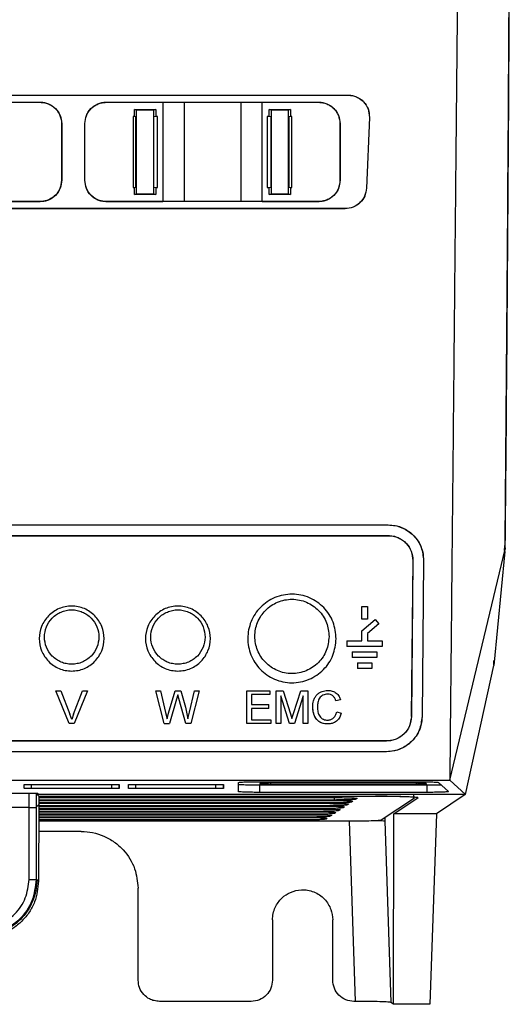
# Model space of a CAD drawing. Extents: x 189 to 1575, y -41 to 1223.
# Tile 13 of 60: x 738 to 807, y 391 to 530. Entities that reach past the tile are written whole.
import ezdxf

# ---------------------------------------------------------------- set-up
doc = ezdxf.new("R2010")
doc.units = 0
doc.layers.get('0').update_dxf_attribs({"linetype": 'CONTINUOUS'})

msp = doc.modelspace()

# ---------------------------------------------------------------- linework, layer by layer
at = {"color": 7, "linetype": 'Continuous'}
for p, q in [((660.91, 519.28), (784.38, 519.28)), ((660.91, 519.27), (784.38, 519.27)), ((732.91, 518.31), (740.91, 518.29)), ((732.91, 518.27), (740.91, 518.27)), ((740.91, 518.29), (740.91, 518.27)), ((750.21, 518.29), (758.21, 518.31)), ((750.21, 518.29), (750.21, 518.27)), ((750.21, 518.27), (758.21, 518.27)), ((758.21, 518.31), (761.21, 518.28)), ((758.21, 518.31), (758.21, 518.27)), ((758.21, 518.27), (761.21, 518.27)), ((758.21, 518.27), (758.21, 504.27)), ((761.21, 518.28), (769.21, 518.28)), ((761.21, 518.28), (761.21, 518.27)), ((761.21, 518.27), (769.21, 518.27)), ((761.21, 518.27), (761.21, 504.27)), ((769.21, 518.28), (772.21, 518.31)), ((769.21, 518.28), (769.21, 518.27)), ((769.21, 518.27), (772.21, 518.27)), ((769.21, 518.27), (769.21, 504.27)), ((772.21, 518.31), (780.21, 518.29)), ((772.21, 518.27), (772.21, 518.31)), ((772.21, 518.27), (780.21, 518.27)), ((772.21, 504.27), (772.21, 518.27)), ((780.21, 518.29), (780.21, 518.27)), ((784.38, 519.28), (784.38, 519.27)), ((754.21, 516.27), (754.21, 517.27)), ((754.5, 517.21), (754.21, 517.27)), ((754.21, 517.27), (757.21, 517.27)), ((754.51, 505.33), (754.5, 517.21)), ((754.5, 517.21), (756.87, 517.2)), ((757.21, 517.27), (756.87, 517.2)), ((756.87, 517.2), (756.87, 505.34)), ((757.21, 517.27), (757.21, 516.27)), ((773.55, 517.2), (773.21, 517.27)), ((773.21, 517.27), (776.21, 517.27)), ((773.21, 516.27), (773.21, 517.27)), ((773.55, 517.2), (775.92, 517.21)), ((773.55, 505.34), (773.55, 517.2)), ((776.21, 517.27), (775.92, 517.21)), ((775.92, 517.21), (775.92, 505.33)), ((776.21, 517.27), (776.21, 516.27)), ((754.01, 516.27), (754.01, 506.27)), ((754.21, 516.27), (754.01, 516.27)), ((754.42, 516.23), (754.21, 516.27)), ((754.42, 506.32), (754.42, 516.23)), ((757.21, 516.27), (756.96, 516.22)), ((756.96, 506.32), (756.96, 516.22)), ((757.47, 516.27), (757.21, 516.27)), ((757.47, 506.27), (757.47, 516.27)), ((772.96, 516.27), (772.96, 506.27)), ((773.21, 516.27), (772.96, 516.27)), ((773.46, 516.22), (773.21, 516.27)), ((773.46, 516.22), (773.47, 506.32)), ((776.21, 516.27), (776.01, 516.23)), ((776.01, 516.23), (776.01, 506.32)), ((776.41, 516.27), (776.21, 516.27)), ((776.41, 506.27), (776.41, 516.27)), ((787.37, 516.14), (786.95, 506.14)), ((787.38, 516.14), (786.96, 506.14)), ((787.38, 516.14), (787.37, 516.14)), ((743.91, 515.27), (743.91, 507.27)), ((743.93, 515.27), (743.91, 515.27)), ((743.93, 515.27), (743.93, 507.27)), ((747.2, 507.27), (747.2, 515.27)), ((747.2, 515.27), (747.21, 515.27)), ((747.21, 507.27), (747.21, 515.27)), ((783.23, 515.27), (783.21, 515.27)), ((783.21, 515.27), (783.21, 507.27)), ((783.23, 515.27), (783.23, 507.27)), ((743.93, 507.27), (743.91, 507.27)), ((747.2, 507.27), (747.21, 507.27)), ((783.23, 507.27), (783.21, 507.27)), ((754.01, 506.27), (754.21, 506.27)), ((754.21, 506.27), (754.42, 506.32)), ((754.21, 505.27), (754.21, 506.27)), ((756.96, 506.32), (757.21, 506.27)), ((757.21, 506.27), (757.21, 505.27)), ((757.21, 506.27), (757.47, 506.27)), ((772.96, 506.27), (773.21, 506.27)), ((773.21, 506.27), (773.47, 506.32)), ((773.21, 505.27), (773.21, 506.27)), ((776.01, 506.32), (776.21, 506.27)), ((776.21, 506.27), (776.21, 505.27)), ((776.21, 506.27), (776.41, 506.27)), ((786.96, 506.14), (786.95, 506.14)), ((754.21, 505.27), (754.51, 505.33)), ((757.21, 505.27), (754.21, 505.27)), ((756.87, 505.34), (754.51, 505.33)), ((756.87, 505.34), (757.21, 505.27)), ((773.21, 505.27), (773.55, 505.34)), ((776.21, 505.27), (773.21, 505.27)), ((775.92, 505.33), (773.55, 505.34)), ((775.92, 505.33), (776.21, 505.27)), ((783.95, 503.27), (660.91, 503.27)), ((783.95, 503.26), (660.91, 503.26)), ((740.91, 504.27), (732.91, 504.27)), ((740.91, 504.25), (732.91, 504.24)), ((740.91, 504.25), (740.91, 504.27)), ((758.21, 504.27), (750.21, 504.27)), ((750.21, 504.25), (750.21, 504.27)), ((758.21, 504.24), (750.21, 504.25)), ((761.21, 504.27), (758.21, 504.27)), ((758.21, 504.24), (758.21, 504.27)), ((761.21, 504.26), (758.21, 504.24)), ((769.21, 504.27), (761.21, 504.27)), ((761.21, 504.26), (761.21, 504.27)), ((769.21, 504.26), (761.21, 504.26)), ((772.21, 504.27), (769.21, 504.27)), ((769.21, 504.26), (769.21, 504.27)), ((772.21, 504.24), (769.21, 504.26)), ((780.21, 504.27), (772.21, 504.27)), ((772.21, 504.24), (772.21, 504.27)), ((780.21, 504.25), (772.21, 504.24)), ((780.21, 504.25), (780.21, 504.27)), ((783.95, 503.26), (783.95, 503.27)), ((590.86, 458.65), (790.02, 458.65)), ((590.86, 458.64), (790.02, 458.64)), ((790.02, 458.65), (790.02, 458.64)), ((590.86, 457.14), (790.02, 457.14)), ((590.86, 457.12), (790.02, 457.12)), ((790.02, 457.14), (790.02, 457.12)), ((798.72, 422.64), (806.54, 455.21)), ((806.49, 454.9), (804.94, 438.79)), ((806.46, 455.66), (806.4, 455.05)), ((793.5, 453.61), (793.28, 431.61)), ((793.52, 453.61), (793.3, 431.61)), ((793.52, 453.61), (793.5, 453.61)), ((795.02, 453.59), (794.8, 431.59)), ((795.03, 453.59), (794.81, 431.59)), ((795.03, 453.59), (795.02, 453.59)), ((786.29, 445.32), (786.29, 447.12)), ((786.29, 447.12), (787.09, 447.12)), ((787.09, 447.12), (787.09, 445.32)), ((787.09, 445.32), (786.29, 445.32)), ((786.29, 443.68), (788.19, 445.27)), ((788.7, 444.66), (787.09, 443.31)), ((788.19, 445.27), (788.7, 444.66)), ((786.29, 442.27), (786.29, 443.68)), ((787.09, 443.31), (787.09, 442.27)), ((784.19, 442.27), (784.19, 441.47)), ((784.19, 442.27), (786.29, 442.27)), ((787.09, 442.27), (789.19, 442.27)), ((789.19, 442.27), (789.19, 441.47)), ((789.19, 441.47), (784.19, 441.47)), ((784.94, 440.72), (784.94, 439.92)), ((784.94, 440.72), (788.44, 440.72)), ((788.44, 440.72), (788.44, 439.92)), ((788.44, 439.92), (784.94, 439.92)), ((785.69, 439.17), (785.69, 438.37)), ((785.69, 439.17), (787.69, 439.17)), ((787.69, 439.17), (787.69, 438.37)), ((804.91, 439.49), (804.91, 438.9)), ((787.69, 438.37), (785.69, 438.37)), ((800.94, 420.62), (804.94, 438.79)), ((743.12, 435.23), (743.83, 435.23)), ((744.99, 430.61), (743.12, 435.23)), ((743.83, 435.23), (745.09, 431.92)), ((745.59, 431.92), (746.85, 435.23)), ((747.56, 435.23), (745.69, 430.61)), ((746.85, 435.23), (747.56, 435.23)), ((757.23, 435.23), (757.9, 435.23)), ((758.39, 430.61), (757.23, 435.23)), ((757.9, 435.23), (758.58, 432.19)), ((759.03, 432.08), (759.95, 435.23)), ((759.95, 435.23), (760.73, 435.23)), ((760.73, 435.23), (761.39, 432.92)), ((761.97, 432.21), (762.66, 435.23)), ((763.33, 435.23), (762.17, 430.61)), ((762.66, 435.23), (763.33, 435.23)), ((770.07, 435.23), (773.33, 435.23)), ((770.07, 430.61), (770.07, 435.23)), ((773.33, 435.23), (773.33, 434.7)), ((774.22, 430.61), (774.22, 435.23)), ((774.22, 435.23), (775.2, 435.23)), ((775.2, 435.23), (776.23, 431.99)), ((776.67, 432.04), (777.69, 435.23)), ((777.69, 435.23), (778.66, 435.23)), ((778.66, 435.23), (778.66, 430.61)), ((760.16, 434.07), (759.16, 430.61)), ((760.34, 434.67), (760.16, 434.07)), ((760.48, 434.14), (760.34, 434.67)), ((761.45, 430.61), (760.48, 434.14)), ((773.33, 434.7), (770.72, 434.7)), ((770.72, 434.7), (770.72, 433.28)), ((776.1, 430.61), (774.87, 434.52)), ((774.87, 434.52), (774.87, 430.61)), ((778.01, 434.52), (776.78, 430.61)), ((778.01, 430.61), (778.01, 434.52)), ((783.29, 433.95), (782.63, 433.81)), ((758.58, 432.19), (758.8, 431.26)), ((761.39, 432.92), (761.76, 431.26)), ((761.76, 431.26), (761.97, 432.21)), ((770.72, 433.28), (773.15, 433.28)), ((773.15, 432.74), (770.72, 432.74)), ((770.72, 432.74), (770.72, 431.14)), ((773.15, 432.74), (773.15, 433.28)), ((782.75, 432.24), (783.4, 432.09)), ((745.34, 431.17), (745.09, 431.92)), ((745.59, 431.92), (745.34, 431.17)), ((758.8, 431.26), (759.03, 432.08)), ((770.72, 431.14), (773.45, 431.14)), ((773.45, 431.14), (773.45, 430.61)), ((776.23, 431.99), (776.44, 431.31)), ((776.44, 431.31), (776.67, 432.04)), ((793.3, 431.61), (793.28, 431.61)), ((794.8, 431.59), (794.81, 431.59)), ((745.69, 430.61), (744.99, 430.61)), ((758.39, 430.61), (759.16, 430.61)), ((762.17, 430.61), (761.45, 430.61)), ((773.45, 430.61), (770.07, 430.61)), ((774.87, 430.61), (774.22, 430.61)), ((776.78, 430.61), (776.1, 430.61)), ((778.66, 430.61), (778.01, 430.61)), ((789.8, 428.16), (591.08, 428.16)), ((789.8, 428.14), (591.08, 428.14)), ((789.8, 428.14), (789.8, 428.16)), ((789.8, 426.64), (591.08, 426.64)), ((789.8, 426.63), (591.08, 426.63)), ((789.8, 426.63), (789.8, 426.64)), ((690.44, 422.64), (798.72, 422.64)), ((771.89, 422.4), (794.1, 422.4)), ((798.72, 422.64), (800.94, 420.62)), ((738.64, 421.47), (738.64, 421.99)), ((739.69, 422.03), (751.01, 422.03)), ((751.01, 421.43), (739.69, 421.43)), ((752.06, 421.99), (752.06, 421.47)), ((753.34, 421.47), (753.34, 421.99)), ((754.39, 422.03), (765.71, 422.03)), ((765.71, 421.43), (754.39, 421.43)), ((766.76, 421.99), (766.76, 421.47)), ((768.87, 421.01), (768.87, 422.29)), ((768.87, 421.01), (768.89, 422.01)), ((771.89, 422.12), (771.89, 422.05)), ((795.52, 421.9), (771.89, 421.9)), ((771.89, 420.9), (771.89, 421.9)), ((773.39, 422.28), (793.66, 422.28)), ((793.89, 422.18), (773.39, 422.18)), ((773.39, 422), (793.96, 422)), ((795.46, 422.06), (795.39, 422.12)), ((795.52, 420.9), (795.52, 421.9)), ((797.11, 422.3), (798.53, 421.01)), ((714.44, 420.79), (740.52, 420.79)), ((740.47, 420.79), (740.47, 420.59)), ((740.47, 420.59), (740.68, 420.38)), ((740.52, 420.59), (740.47, 420.59)), ((740.52, 420.79), (740.69, 420.62)), ((740.68, 420.38), (740.68, 419.16)), ((740.68, 420.38), (788.25, 420.38)), ((740.68, 420.16), (782.61, 420.16)), ((782.43, 419.82), (740.68, 419.82)), ((740.68, 419.76), (782.01, 419.76)), ((800.94, 420.62), (740.69, 420.62)), ((795.52, 420.9), (771.89, 420.9)), ((785.05, 419.65), (784.86, 419.52)), ((785.65, 420.05), (785.46, 419.93)), ((789.03, 417.02), (793.72, 420.15)), ((790.82, 417.88), (794.24, 420.16)), ((793.66, 420.15), (793.64, 420.62)), ((800.89, 420.59), (796.83, 417.88)), ((739.32, 418.76), (641.56, 418.76)), ((739.32, 408.62), (739.32, 418.76)), ((740.68, 419.16), (740.32, 418.8)), ((740.32, 418.8), (740.32, 408.62)), ((740.68, 419.16), (740.67, 408.39)), ((781.83, 419.42), (740.68, 419.42)), ((740.68, 419.36), (781.41, 419.36)), ((740.68, 418.95), (780.81, 418.95)), ((780.62, 418.62), (740.68, 418.62)), ((740.68, 418.55), (780.21, 418.55)), ((780.02, 418.22), (740.68, 418.22)), ((781.23, 419.02), (740.84, 419.02)), ((783.24, 418.44), (783.06, 418.32)), ((783.84, 418.84), (783.66, 418.72)), ((784.44, 419.24), (784.26, 419.12)), ((740.68, 418.15), (779.6, 418.15)), ((779.42, 417.82), (740.68, 417.82)), ((740.68, 417.75), (779, 417.75)), ((778.82, 417.42), (740.68, 417.42)), ((740.68, 417.35), (778.4, 417.35)), ((778.22, 417.01), (740.68, 417.01)), ((740.68, 416.87), (784.54, 416.87)), ((781.43, 417.24), (781.25, 417.12)), ((782.03, 417.64), (781.85, 417.52)), ((782.64, 418.04), (782.45, 417.92)), ((785.4, 391.41), (784.56, 416.86)), ((789.55, 416.86), (790.4, 391.24)), ((790.79, 390.99), (790.82, 417.88)), ((796.83, 417.88), (790.82, 417.88)), ((796.83, 417.88), (795.88, 390.99)), ((746.7, 415.38), (740.68, 415.38)), ((739.32, 408.62), (740.32, 408.62)), ((740.32, 408.62), (740.44, 408.62)), ((740.44, 408.62), (740.67, 408.39)), ((754.72, 394.4), (754.71, 407.39)), ((773.69, 402.9), (773.69, 394.4)), ((782.19, 394.4), (782.19, 402.9)), ((770.69, 391.41), (757.72, 391.41)), ((785.4, 391.41), (785.19, 391.41)), ((790.79, 390.99), (790.4, 391.24)), ((795.88, 390.99), (790.79, 390.99))]:
    msp.add_line(p, q, dxfattribs=at)
at = {"color": 8, "linetype": 'Continuous'}
for p, q in [((773.39, 422.45), (773.39, 422.28)), ((738.64, 421.47), (738.65, 421.99)), ((739.69, 421.43), (739.69, 422.03)), ((751.01, 421.43), (751.01, 422.03)), ((752.06, 421.47), (752.05, 421.99)), ((753.34, 421.47), (753.35, 421.99)), ((754.39, 421.43), (754.39, 422.03)), ((765.71, 421.43), (765.71, 422.03)), ((766.76, 421.47), (766.75, 421.99)), ((773.39, 422.18), (773.39, 422)), ((793.96, 422.33), (793.96, 422)), ((739.32, 418.76), (739.32, 420.79)), ((740.32, 420.79), (740.32, 418.8)), ((782.43, 419.82), (782.43, 420.38)), ((784.86, 419.52), (784.68, 419.7)), ((785.46, 419.93), (785.28, 420.1)), ((788.25, 420.35), (788.25, 420.38)), ((783.06, 418.32), (782.88, 418.5)), ((783.66, 418.72), (783.48, 418.9)), ((784.26, 419.12), (784.08, 419.3)), ((740.68, 416.86), (784.56, 416.86)), ((781.25, 417.12), (781.07, 417.29)), ((781.85, 417.52), (781.67, 417.69)), ((782.45, 417.92), (782.27, 418.09)), ((784.56, 416.86), (784.97, 416.87)), ((789.54, 417.36), (789.55, 416.86))]:
    msp.add_line(p, q, dxfattribs=at)
at = {"color": 7, "linetype": 'Continuous'}
msp.add_ellipse((739.32, 418.8), major_axis=(1, 0), ratio=0.034921, start_param=4.712389, end_param=6.248279, dxfattribs=at)
for points, knots in [([(807.39, 680.02), (807.4, 669.28), (807.41, 647.78), (807.37, 615.52), (807.28, 583.3), (807.15, 551.2), (806.97, 519.29), (806.76, 487.62), (806.57, 466.77), (806.48, 456.35)], [0, 0, 0, 0, 0.142674, 0.285454, 0.428472, 0.571526, 0.714544, 0.857325, 1, 1, 1, 1]), ([(800.06, 561.39), (800.02, 556.82), (799.93, 547.84), (799.8, 534.65), (799.68, 521.76), (799.56, 509.34), (799.44, 497.64), (799.36, 488.81), (799.29, 481.88), (799.24, 476.4), (799.18, 470.31), (799.12, 464.19), (799.06, 458.05), (798.97, 449.08), (798.86, 437.24), (798.76, 427.53), (798.72, 422.64)], [0, 0, 0, 0, 0.097097, 0.190796, 0.281096, 0.372742, 0.457234, 0.53267, 0.563365, 0.607253, 0.651384, 0.695759, 0.740377, 0.785238, 0.891943, 1, 1, 1, 1]), ([(807.22, 561.39), (807.18, 552.51), (807.1, 534.73), (806.94, 508.21), (806.74, 481.78), (806.59, 464.32), (806.51, 455.58)], [0, 0, 0, 0, 0.249181, 0.498908, 0.74918, 1, 1, 1, 1]), ([(740.91, 518.29), (741.11, 518.28), (741.51, 518.26), (742.27, 518.01), (743.11, 517.45), (743.79, 516.44), (743.88, 515.66), (743.93, 515.27)], [0, 0, 0, 0, 0.1251622, 0.250617, 0.5014619, 0.7507353, 1, 1, 1, 1]), ([(740.91, 518.27), (741.07, 518.26), (741.46, 518.24), (742.05, 518.07), (742.6, 517.77), (743.06, 517.39), (743.42, 516.94), (743.7, 516.42), (743.85, 515.92), (743.9, 515.54), (743.91, 515.34), (743.91, 515.27)], [0, 0, 0, 0, 0.106176, 0.250054, 0.386239, 0.499957, 0.624761, 0.749962, 0.874484, 0.954173, 1, 1, 1, 1]), ([(747.2, 515.27), (747.24, 515.65), (747.32, 516.43), (748.01, 517.44), (748.85, 518.01), (749.61, 518.26), (750.01, 518.28), (750.21, 518.29)], [0, 0, 0, 0, 0.244206, 0.498603, 0.749426, 0.874753, 1, 1, 1, 1]), ([(747.21, 515.27), (747.25, 515.66), (747.32, 516.25), (747.7, 516.94), (748.08, 517.4), (748.54, 517.78), (749.06, 518.06), (749.63, 518.24), (750.02, 518.26), (750.21, 518.27)], [0, 0, 0, 0, 0.248987, 0.374237, 0.499324, 0.624475, 0.749573, 0.874522, 1, 1, 1, 1]), ([(780.21, 518.29), (780.41, 518.28), (780.81, 518.26), (781.58, 518.01), (782.41, 517.45), (783.1, 516.44), (783.19, 515.66), (783.23, 515.27)], [0, 0, 0, 0, 0.1251622, 0.250617, 0.5014619, 0.7507353, 1, 1, 1, 1]), ([(780.21, 518.27), (780.41, 518.26), (780.8, 518.24), (781.36, 518.06), (781.89, 517.78), (782.35, 517.4), (782.73, 516.94), (783.11, 516.25), (783.17, 515.66), (783.21, 515.27)], [0, 0, 0, 0, 0.125504, 0.250422, 0.375691, 0.500666, 0.625771, 0.751006, 1, 1, 1, 1]), ([(784.38, 519.28), (784.58, 519.27), (784.98, 519.24), (785.57, 519.05), (786.1, 518.76), (786.72, 518.23), (787.29, 517.36), (787.35, 516.55), (787.38, 516.14)], [0, 0, 0, 0, 0.124368, 0.248908, 0.373976, 0.499629, 0.748727, 1, 1, 1, 1]), ([(784.38, 519.27), (784.58, 519.26), (784.98, 519.24), (785.56, 519.05), (786.1, 518.75), (786.71, 518.23), (787.28, 517.35), (787.34, 516.55), (787.37, 516.14)], [0, 0, 0, 0, 0.124419, 0.248898, 0.374066, 0.499618, 0.748716, 1, 1, 1, 1]), ([(743.91, 507.27), (743.86, 506.88), (743.77, 506.09), (743.16, 505.21), (742.47, 504.68), (741.75, 504.35), (741.22, 504.3), (740.91, 504.27)], [0, 0, 0, 0, 0.249632, 0.499235, 0.66466, 0.802606, 1, 1, 1, 1]), ([(743.93, 507.27), (743.88, 506.89), (743.8, 506.1), (743.11, 505.09), (742.27, 504.53), (741.51, 504.28), (741.11, 504.26), (740.91, 504.25)], [0, 0, 0, 0, 0.245667, 0.500737, 0.750059, 0.875085, 1, 1, 1, 1]), ([(750.21, 504.25), (750.01, 504.26), (749.62, 504.28), (748.85, 504.53), (748.01, 505.09), (747.32, 506.1), (747.24, 506.89), (747.2, 507.27)], [0, 0, 0, 0, 0.124898, 0.24997, 0.499315, 0.754696, 1, 1, 1, 1]), ([(750.21, 504.27), (749.9, 504.3), (749.34, 504.35), (748.63, 504.69), (747.95, 505.23), (747.35, 506.09), (747.26, 506.88), (747.21, 507.27)], [0, 0, 0, 0, 0.198061, 0.349084, 0.500798, 0.750385, 1, 1, 1, 1]), ([(783.23, 507.27), (783.19, 506.89), (783.1, 506.1), (782.41, 505.09), (781.57, 504.53), (780.81, 504.28), (780.41, 504.26), (780.21, 504.25)], [0, 0, 0, 0, 0.245667, 0.500737, 0.750059, 0.875085, 1, 1, 1, 1]), ([(783.21, 507.27), (783.17, 506.88), (783.08, 506.09), (782.47, 505.23), (781.8, 504.69), (781.08, 504.35), (780.53, 504.3), (780.21, 504.27)], [0, 0, 0, 0, 0.249618, 0.499198, 0.651355, 0.802624, 1, 1, 1, 1]), ([(786.96, 506.14), (786.9, 505.77), (786.79, 505.01), (786.1, 504.07), (785.12, 503.39), (784.34, 503.31), (783.95, 503.26)], [0, 0, 0, 0, 0.249256, 0.499379, 0.74877, 1, 1, 1, 1]), ([(786.95, 506.14), (786.89, 505.77), (786.78, 505.02), (786.09, 504.07), (785.12, 503.4), (784.34, 503.31), (783.95, 503.27)], [0, 0, 0, 0, 0.249262, 0.499381, 0.748779, 1, 1, 1, 1]), ([(790.02, 458.65), (790.56, 458.6), (791.72, 458.49), (793.05, 457.71), (793.97, 456.77), (794.56, 455.85), (794.96, 454.77), (795, 453.99), (795.03, 453.59)], [0, 0, 0, 0, 0.200264, 0.430413, 0.560389, 0.699201, 0.84523, 1, 1, 1, 1]), ([(790.02, 458.64), (790.35, 458.62), (791.02, 458.58), (791.98, 458.28), (792.85, 457.8), (793.86, 456.95), (794.82, 455.55), (794.95, 454.24), (795.02, 453.59)], [0, 0, 0, 0, 0.125437, 0.249033, 0.372511, 0.497313, 0.74903, 1, 1, 1, 1]), ([(790.02, 457.14), (790.26, 457.13), (790.74, 457.1), (791.43, 456.87), (792.05, 456.52), (792.74, 455.92), (793.38, 454.95), (793.47, 454.06), (793.52, 453.61)], [0, 0, 0, 0, 0.128992, 0.258036, 0.384372, 0.507764, 0.751476, 1, 1, 1, 1]), ([(790.02, 457.12), (790.26, 457.11), (790.74, 457.08), (791.43, 456.85), (792.04, 456.51), (792.73, 455.91), (793.37, 454.94), (793.45, 454.06), (793.5, 453.61)], [0, 0, 0, 0, 0.128974, 0.258026, 0.384347, 0.507737, 0.751432, 1, 1, 1, 1]), ([(806.48, 456.35), (806.48, 456.27), (806.48, 456.12), (806.47, 455.92), (806.47, 455.76), (806.46, 455.69), (806.46, 455.66)], [0, 0, 0, 0, 0.249795, 0.499915, 0.749788, 1, 1, 1, 1]), ([(806.49, 454.9), (806.49, 454.94), (806.5, 455.01), (806.53, 455.14), (806.54, 455.21)], [0, 0, 0, 0, 0.488733, 1, 1, 1, 1]), ([(806.51, 455.58), (806.51, 455.52), (806.51, 455.38), (806.53, 455.27), (806.54, 455.21)], [0, 0, 0, 0, 0.495745, 1, 1, 1, 1]), ([(782.68, 442.58), (782.59, 441.78), (782.4, 440.19), (781.22, 438.46), (779.96, 437.41), (778.86, 436.81), (777.66, 436.45), (776.41, 436.32), (775.16, 436.46), (773.96, 436.83), (772.87, 437.44), (771.62, 438.5), (770.5, 440.24), (770.05, 442.64), (770.52, 445.04), (771.65, 446.77), (772.92, 447.82), (774.01, 448.42), (775.22, 448.78), (776.47, 448.91), (777.72, 448.77), (778.92, 448.4), (780.01, 447.79), (781.26, 446.73), (782.43, 444.98), (782.6, 443.38), (782.68, 442.58)], [0, 0, 0, 0, 0.062414, 0.12478, 0.156096, 0.187395, 0.218699, 0.249992, 0.281287, 0.31259, 0.343884, 0.375199, 0.437566, 0.500001, 0.562407, 0.624786, 0.656105, 0.687403, 0.718697, 0.749982, 0.781272, 0.812565, 0.843874, 0.875193, 0.937575, 1, 1, 1, 1]), ([(781.68, 442.87), (781.61, 443.54), (781.47, 444.88), (780.49, 446.36), (779.43, 447.25), (778.51, 447.76), (777.51, 448.07), (776.46, 448.18), (775.41, 448.08), (774.41, 447.77), (773.49, 447.28), (772.42, 446.39), (771.46, 444.93), (771.07, 442.92), (771.45, 440.91), (772.4, 439.45), (773.45, 438.56), (774.37, 438.05), (775.37, 437.74), (776.42, 437.63), (777.46, 437.73), (778.46, 438.03), (779.39, 438.53), (780.45, 439.41), (781.45, 440.87), (781.6, 442.2), (781.68, 442.87)], [0, 0, 0, 0, 0.062873, 0.125465, 0.157503, 0.187954, 0.219295, 0.250127, 0.280932, 0.312295, 0.342686, 0.374763, 0.437345, 0.500197, 0.563079, 0.625641, 0.657798, 0.688044, 0.719388, 0.75012, 0.780833, 0.812181, 0.842448, 0.87457, 0.937123, 1, 1, 1, 1]), ([(745.34, 438.02), (745.03, 438.04), (744.42, 438.07), (743.54, 438.36), (742.74, 438.79), (741.82, 439.57), (740.99, 440.84), (740.65, 442.6), (740.99, 444.36), (741.82, 445.63), (742.74, 446.41), (743.54, 446.85), (744.42, 447.12), (745.34, 447.22), (746.26, 447.12), (747.14, 446.85), (747.94, 446.41), (748.86, 445.63), (749.69, 444.36), (750.03, 442.6), (749.69, 440.84), (748.86, 439.57), (747.94, 438.79), (747.14, 438.36), (746.26, 438.07), (745.65, 438.04), (745.34, 438.02)], [0, 0, 0, 0, 0.031298, 0.062605, 0.093909, 0.125233, 0.187604, 0.250024, 0.312423, 0.374777, 0.406102, 0.437403, 0.468715, 0.500014, 0.531316, 0.562622, 0.593928, 0.625252, 0.687606, 0.750012, 0.81242, 0.874802, 0.906116, 0.937419, 0.968712, 1, 1, 1, 1]), ([(745.34, 438.99), (745.59, 439), (746.11, 439.03), (746.84, 439.26), (747.51, 439.63), (748.29, 440.28), (748.98, 441.34), (749.27, 442.81), (748.99, 444.28), (748.29, 445.36), (747.51, 446.01), (746.84, 446.37), (746.11, 446.6), (745.34, 446.68), (744.57, 446.6), (743.84, 446.37), (743.17, 446.01), (742.39, 445.36), (741.69, 444.28), (741.41, 442.81), (741.7, 441.35), (742.39, 440.28), (743.17, 439.63), (743.84, 439.26), (744.57, 439.03), (745.09, 439), (745.34, 438.99)], [0, 0, 0, 0, 0.030739, 0.062066, 0.092366, 0.124487, 0.187018, 0.249949, 0.312817, 0.375379, 0.407452, 0.437835, 0.469168, 0.499984, 0.530755, 0.562136, 0.592477, 0.624589, 0.68715, 0.750012, 0.812899, 0.875478, 0.907641, 0.937909, 0.969256, 1, 1, 1, 1]), ([(760.34, 438.02), (760.03, 438.04), (759.42, 438.07), (758.54, 438.36), (757.74, 438.79), (756.82, 439.57), (755.99, 440.84), (755.65, 442.6), (755.99, 444.36), (756.82, 445.63), (757.74, 446.41), (758.54, 446.85), (759.42, 447.12), (760.34, 447.22), (761.26, 447.12), (762.14, 446.85), (762.94, 446.41), (763.86, 445.63), (764.69, 444.36), (765.03, 442.6), (764.69, 440.84), (763.86, 439.57), (762.94, 438.79), (762.14, 438.36), (761.26, 438.07), (760.65, 438.04), (760.34, 438.02)], [0, 0, 0, 0, 0.0312962, 0.0626052, 0.0939089, 0.125233, 0.1876034, 0.2500239, 0.3124224, 0.3747768, 0.4061015, 0.4374046, 0.4687139, 0.500013, 0.5313148, 0.5626212, 0.5939276, 0.6252508, 0.6876055, 0.750011, 0.8124185, 0.8748003, 0.9061158, 0.9374195, 0.9687123, 1, 1, 1, 1]), ([(760.34, 438.99), (760.59, 439), (761.11, 439.03), (761.84, 439.26), (762.51, 439.63), (763.29, 440.28), (763.98, 441.34), (764.27, 442.81), (763.99, 444.28), (763.29, 445.36), (762.51, 446.01), (761.84, 446.37), (761.11, 446.6), (760.34, 446.68), (759.57, 446.6), (758.84, 446.37), (758.17, 446.01), (757.39, 445.36), (756.69, 444.28), (756.41, 442.81), (756.7, 441.35), (757.39, 440.28), (758.17, 439.63), (758.84, 439.26), (759.57, 439.03), (760.09, 439), (760.34, 438.99)], [0, 0, 0, 0, 0.030739, 0.062068, 0.092366, 0.124487, 0.187019, 0.24995, 0.312819, 0.37538, 0.407454, 0.437837, 0.469171, 0.499987, 0.530758, 0.562136, 0.59248, 0.624591, 0.687152, 0.750013, 0.8129, 0.875481, 0.907643, 0.937908, 0.969258, 1, 1, 1, 1]), ([(779.37, 432.96), (779.39, 433.25), (779.42, 433.71), (779.66, 434.27), (779.92, 434.65), (780.26, 434.94), (780.78, 435.22), (781.22, 435.26), (781.5, 435.29)], [0, 0, 0, 0, 0.254944, 0.395139, 0.51111, 0.641328, 0.76946, 1, 1, 1, 1]), ([(781.5, 435.29), (781.72, 435.28), (782.14, 435.25), (782.71, 434.93), (783.1, 434.48), (783.23, 434.12), (783.29, 433.95)], [0, 0, 0, 0, 0.2622288, 0.5150703, 0.7745812, 1, 1, 1, 1]), ([(781.47, 434.76), (781.36, 434.75), (781.13, 434.74), (780.81, 434.63), (780.53, 434.44), (780.24, 434.11), (780.07, 433.59), (780.04, 433.17), (780.03, 432.96)], [0, 0, 0, 0, 0.125202, 0.258293, 0.375506, 0.507067, 0.75467, 1, 1, 1, 1]), ([(782.63, 433.81), (782.59, 433.94), (782.5, 434.19), (782.29, 434.47), (782.06, 434.63), (781.81, 434.74), (781.6, 434.75), (781.47, 434.76)], [0, 0, 0, 0, 0.2578671, 0.5069999, 0.6376805, 0.7627324, 1, 1, 1, 1]), ([(781.52, 430.55), (781.23, 430.57), (780.79, 430.59), (780.26, 430.87), (779.8, 431.3), (779.44, 432.02), (779.4, 432.64), (779.37, 432.96)], [0, 0, 0, 0, 0.227811, 0.350535, 0.4758, 0.737418, 1, 1, 1, 1]), ([(781.52, 430.55), (781.21, 430.57), (780.75, 430.6), (780.2, 430.91), (779.74, 431.38), (779.43, 432.09), (779.39, 432.68), (779.37, 432.96)], [0, 0, 0, 0, 0.241443, 0.366396, 0.504001, 0.770286, 1, 1, 1, 1]), ([(780.03, 432.96), (780.04, 432.72), (780.06, 432.26), (780.26, 431.71), (780.57, 431.37), (780.86, 431.2), (781.15, 431.1), (781.36, 431.09), (781.46, 431.08)], [0, 0, 0, 0, 0.27154, 0.529017, 0.655881, 0.779043, 0.891095, 1, 1, 1, 1]), ([(781.46, 431.08), (781.62, 431.1), (781.93, 431.13), (782.35, 431.39), (782.63, 431.78), (782.71, 432.09), (782.75, 432.24)], [0, 0, 0, 0, 0.249041, 0.48423, 0.748339, 1, 1, 1, 1]), ([(783.4, 432.09), (783.34, 431.89), (783.21, 431.47), (782.85, 431.02), (782.46, 430.76), (782.05, 430.59), (781.73, 430.57), (781.52, 430.55)], [0, 0, 0, 0, 0.248283, 0.50615, 0.638941, 0.768916, 1, 1, 1, 1]), ([(793.3, 431.61), (793.25, 431.15), (793.13, 430.24), (792.33, 429.1), (791.37, 428.45), (790.5, 428.18), (790.04, 428.15), (789.8, 428.14)], [0, 0, 0, 0, 0.257497, 0.508934, 0.752015, 0.874582, 1, 1, 1, 1]), ([(793.29, 431.61), (793.23, 431.15), (793.12, 430.25), (792.32, 429.11), (791.37, 428.47), (790.5, 428.2), (790.04, 428.17), (789.8, 428.16)], [0, 0, 0, 0, 0.25756, 0.509018, 0.752053, 0.874596, 1, 1, 1, 1]), ([(794.81, 431.59), (794.78, 431.19), (794.72, 430.4), (794.28, 429.32), (793.69, 428.42), (792.77, 427.52), (791.46, 426.78), (790.33, 426.68), (789.8, 426.63)], [0, 0, 0, 0, 0.159818, 0.3108, 0.44974, 0.577065, 0.802922, 1, 1, 1, 1]), ([(794.8, 431.59), (794.72, 430.94), (794.56, 429.65), (793.42, 428.01), (792.05, 427.09), (790.8, 426.7), (790.14, 426.66), (789.8, 426.64)], [0, 0, 0, 0, 0.257493, 0.508944, 0.752028, 0.874592, 1, 1, 1, 1]), ([(768.87, 422.29), (768.91, 422.3), (768.98, 422.33), (769.51, 422.36), (770.12, 422.38), (770.67, 422.39), (771.27, 422.4), (771.68, 422.4), (771.89, 422.4)], [0, 0, 0, 0, 0.219677, 0.47032, 0.604217, 0.738245, 0.869093, 1, 1, 1, 1]), ([(794.1, 422.4), (794.44, 422.4), (795.16, 422.39), (795.98, 422.38), (796.53, 422.36), (796.84, 422.34), (797.06, 422.32), (797.09, 422.3), (797.11, 422.3)], [0, 0, 0, 0, 0.219196, 0.468955, 0.602733, 0.736637, 0.868287, 1, 1, 1, 1]), ([(738.64, 421.99), (738.64, 421.99), (738.65, 422), (738.72, 422), (738.83, 422.01), (739.02, 422.02), (739.31, 422.02), (739.57, 422.02), (739.69, 422.03)], [0, 0, 0, 0, 0.130876, 0.261907, 0.39572, 0.529867, 0.78044, 1, 1, 1, 1]), ([(739.69, 421.43), (739.62, 421.43), (739.47, 421.44), (739.27, 421.44), (739.07, 421.44), (738.86, 421.45), (738.68, 421.46), (738.65, 421.47), (738.64, 421.47)], [0, 0, 0, 0, 0.130799, 0.261766, 0.395563, 0.529676, 0.78033, 1, 1, 1, 1]), ([(751.01, 422.03), (751.08, 422.03), (751.23, 422.02), (751.43, 422.02), (751.63, 422.02), (751.84, 422.01), (752.02, 422), (752.05, 421.99), (752.06, 421.99)], [0, 0, 0, 0, 0.1307661, 0.2617373, 0.3955372, 0.5296809, 0.7803239, 1, 1, 1, 1]), ([(752.06, 421.47), (752.06, 421.47), (752.05, 421.46), (751.98, 421.46), (751.87, 421.45), (751.68, 421.44), (751.39, 421.44), (751.13, 421.44), (751.01, 421.43)], [0, 0, 0, 0, 0.130864, 0.261903, 0.395722, 0.529876, 0.780461, 1, 1, 1, 1]), ([(753.34, 421.99), (753.34, 421.99), (753.35, 422), (753.42, 422), (753.53, 422.01), (753.72, 422.02), (754.01, 422.02), (754.27, 422.02), (754.39, 422.03)], [0, 0, 0, 0, 0.130876, 0.261909, 0.39574, 0.529864, 0.780439, 1, 1, 1, 1]), ([(754.39, 421.43), (754.32, 421.43), (754.17, 421.44), (753.97, 421.44), (753.77, 421.44), (753.56, 421.45), (753.38, 421.46), (753.35, 421.47), (753.34, 421.47)], [0, 0, 0, 0, 0.130799, 0.261766, 0.395563, 0.529676, 0.78033, 1, 1, 1, 1]), ([(765.71, 422.03), (765.78, 422.03), (765.93, 422.02), (766.13, 422.02), (766.33, 422.02), (766.54, 422.01), (766.72, 422), (766.75, 421.99), (766.76, 421.99)], [0, 0, 0, 0, 0.1307661, 0.2617373, 0.3955372, 0.5296809, 0.7803239, 1, 1, 1, 1]), ([(766.76, 421.47), (766.76, 421.47), (766.75, 421.46), (766.68, 421.46), (766.57, 421.45), (766.38, 421.44), (766.09, 421.44), (765.83, 421.44), (765.71, 421.43)], [0, 0, 0, 0, 0.130864, 0.261903, 0.395722, 0.529876, 0.780461, 1, 1, 1, 1]), ([(771.89, 420.9), (771.54, 420.9), (770.8, 420.9), (769.96, 420.92), (769.42, 420.94), (769.11, 420.96), (768.91, 420.98), (768.88, 421), (768.87, 421.01)], [0, 0, 0, 0, 0.219551, 0.470123, 0.604048, 0.7381, 0.86902, 1, 1, 1, 1]), ([(771.89, 421.9), (771.54, 421.9), (770.81, 421.91), (769.97, 421.92), (769.43, 421.95), (769.12, 421.96), (768.93, 421.99), (768.9, 422), (768.89, 422.01)], [0, 0, 0, 0, 0.219554, 0.470129, 0.604156, 0.7381, 0.869074, 1, 1, 1, 1]), ([(771.89, 422.33), (771.9, 422.33), (771.91, 422.32), (772.01, 422.31), (772.16, 422.3), (772.43, 422.29), (772.85, 422.28), (773.22, 422.28), (773.39, 422.28)], [0, 0, 0, 0, 0.131019, 0.261902, 0.396017, 0.529887, 0.780437, 1, 1, 1, 1]), ([(773.39, 422.18), (773.22, 422.17), (772.85, 422.17), (772.43, 422.16), (772.16, 422.15), (772.01, 422.14), (771.91, 422.13), (771.9, 422.13), (771.89, 422.12)], [0, 0, 0, 0, 0.219564, 0.470116, 0.604214, 0.738101, 0.869106, 1, 1, 1, 1]), ([(771.89, 422.05), (771.9, 422.05), (771.91, 422.04), (772.01, 422.03), (772.16, 422.02), (772.43, 422.01), (772.85, 422), (773.22, 422), (773.39, 422)], [0, 0, 0, 0, 0.131008, 0.261893, 0.396009, 0.529881, 0.780434, 1, 1, 1, 1]), ([(793.66, 422.28), (793.83, 422.28), (794.11, 422.28), (794.46, 422.29), (794.7, 422.29), (794.91, 422.3), (795.06, 422.31), (795.15, 422.32), (795.15, 422.33), (795.15, 422.33)], [0, 0, 0, 0, 0.219673, 0.346001, 0.472099, 0.606153, 0.740001, 0.870054, 1, 1, 1, 1]), ([(795.39, 422.12), (795.38, 422.13), (795.36, 422.14), (795.25, 422.15), (795.09, 422.15), (794.82, 422.16), (794.41, 422.17), (794.06, 422.17), (793.89, 422.18)], [0, 0, 0, 0, 0.131733, 0.263357, 0.397316, 0.531024, 0.780813, 1, 1, 1, 1]), ([(793.96, 422), (794.14, 422), (794.42, 422), (794.76, 422.01), (795.01, 422.02), (795.22, 422.02), (795.37, 422.03), (795.46, 422.04), (795.46, 422.05), (795.46, 422.06)], [0, 0, 0, 0, 0.219678, 0.345986, 0.472087, 0.606151, 0.73999, 0.870053, 1, 1, 1, 1]), ([(797.52, 421.93), (797.38, 421.93), (797.09, 421.92), (796.43, 421.91), (795.87, 421.9), (795.52, 421.9)], [0, 0, 0, 0, 0.2397204, 0.5170444, 1, 1, 1, 1]), ([(798.53, 421.01), (798.53, 421), (798.52, 420.99), (798.34, 420.97), (798.03, 420.95), (797.62, 420.93), (797.12, 420.92), (796.43, 420.9), (795.87, 420.9), (795.52, 420.9)], [0, 0, 0, 0, 0.129981, 0.260018, 0.394479, 0.527889, 0.654053, 0.780324, 1, 1, 1, 1]), ([(782.01, 419.76), (782.42, 419.75), (783.04, 419.75), (783.75, 419.74), (784.22, 419.72), (784.61, 419.71), (784.88, 419.69), (785.04, 419.67), (785.04, 419.65), (785.05, 419.65)], [0, 0, 0, 0, 0.249049, 0.374243, 0.499372, 0.624565, 0.749672, 0.874918, 1, 1, 1, 1]), ([(785.46, 419.93), (785.4, 419.91), (785.28, 419.89), (784.57, 419.85), (783.59, 419.83), (782.82, 419.83), (782.43, 419.82)], [0, 0, 0, 0, 0.250122, 0.500122, 0.750071, 1, 1, 1, 1]), ([(782.61, 420.16), (783.02, 420.16), (783.64, 420.15), (784.36, 420.14), (784.83, 420.13), (785.21, 420.11), (785.48, 420.09), (785.64, 420.07), (785.65, 420.05), (785.65, 420.05)], [0, 0, 0, 0, 0.2490595, 0.3742494, 0.4993807, 0.6245746, 0.7496751, 0.8749191, 1, 1, 1, 1]), ([(788.25, 420.38), (788.65, 420.38), (789.46, 420.38), (790.63, 420.36), (791.7, 420.34), (792.63, 420.31), (793.37, 420.28), (793.91, 420.24), (794.23, 420.2), (794.24, 420.17), (794.24, 420.16)], [0, 0, 0, 0, 0.123709, 0.250002, 0.376295, 0.500003, 0.623705, 0.750001, 0.876294, 1, 1, 1, 1]), ([(793.72, 420.15), (793.7, 420.17), (793.66, 420.2), (793.05, 420.25), (792.07, 420.3), (790.75, 420.33), (789.35, 420.35), (788.61, 420.35), (788.25, 420.35)], [0, 0, 0, 0, 0.195669, 0.35235, 0.505686, 0.75212, 0.875615, 1, 1, 1, 1]), ([(783.06, 418.32), (782.99, 418.31), (782.87, 418.28), (782.17, 418.25), (781.18, 418.22), (780.41, 418.22), (780.02, 418.22)], [0, 0, 0, 0, 0.250128, 0.500118, 0.75007, 1, 1, 1, 1]), ([(780.21, 418.55), (780.61, 418.55), (781.23, 418.55), (781.95, 418.53), (782.42, 418.52), (782.8, 418.5), (783.07, 418.48), (783.23, 418.46), (783.24, 418.45), (783.24, 418.44)], [0, 0, 0, 0, 0.249061, 0.374251, 0.499369, 0.624561, 0.749673, 0.874912, 1, 1, 1, 1]), ([(783.66, 418.72), (783.6, 418.71), (783.47, 418.68), (782.77, 418.65), (781.79, 418.62), (781.01, 418.62), (780.62, 418.62)], [0, 0, 0, 0, 0.250124, 0.500128, 0.750082, 1, 1, 1, 1]), ([(780.81, 418.95), (781.22, 418.95), (781.83, 418.95), (782.55, 418.94), (783.02, 418.92), (783.4, 418.9), (783.67, 418.89), (783.84, 418.86), (783.84, 418.85), (783.84, 418.84)], [0, 0, 0, 0, 0.249054, 0.374233, 0.499376, 0.62458, 0.749675, 0.874913, 1, 1, 1, 1]), ([(784.26, 419.12), (784.2, 419.11), (784.07, 419.08), (783.37, 419.05), (782.39, 419.03), (781.61, 419.02), (781.23, 419.02)], [0, 0, 0, 0, 0.250125, 0.500124, 0.75008, 1, 1, 1, 1]), ([(781.41, 419.36), (781.82, 419.35), (782.43, 419.35), (783.15, 419.34), (783.62, 419.32), (784, 419.31), (784.27, 419.29), (784.44, 419.27), (784.44, 419.25), (784.44, 419.24)], [0, 0, 0, 0, 0.249058, 0.374241, 0.499377, 0.624574, 0.74967, 0.874912, 1, 1, 1, 1]), ([(784.86, 419.52), (784.8, 419.51), (784.68, 419.48), (783.97, 419.45), (782.99, 419.43), (782.22, 419.42), (781.83, 419.42)], [0, 0, 0, 0, 0.250122, 0.500118, 0.750071, 1, 1, 1, 1]), ([(781.25, 417.12), (781.19, 417.1), (781.06, 417.08), (780.36, 417.04), (779.38, 417.02), (778.6, 417.02), (778.22, 417.01)], [0, 0, 0, 0, 0.250131, 0.500124, 0.75008, 1, 1, 1, 1]), ([(778.4, 417.35), (778.81, 417.35), (779.42, 417.34), (780.14, 417.33), (780.61, 417.32), (780.99, 417.3), (781.26, 417.28), (781.43, 417.26), (781.43, 417.24), (781.43, 417.24)], [0, 0, 0, 0, 0.249058, 0.374221, 0.499378, 0.624578, 0.749668, 0.874912, 1, 1, 1, 1]), ([(781.85, 417.52), (781.79, 417.5), (781.66, 417.48), (780.96, 417.44), (779.98, 417.42), (779.2, 417.42), (778.82, 417.42)], [0, 0, 0, 0, 0.250128, 0.500118, 0.75007, 1, 1, 1, 1]), ([(779, 417.75), (779.41, 417.75), (780.02, 417.75), (780.74, 417.73), (781.21, 417.72), (781.59, 417.7), (781.86, 417.68), (782.03, 417.66), (782.03, 417.65), (782.03, 417.64)], [0, 0, 0, 0, 0.2490506, 0.3742556, 0.4993752, 0.6245556, 0.7496685, 0.8749115, 1, 1, 1, 1]), ([(782.45, 417.92), (782.39, 417.9), (782.27, 417.88), (781.56, 417.84), (780.58, 417.82), (779.81, 417.82), (779.42, 417.82)], [0, 0, 0, 0, 0.250128, 0.500118, 0.75007, 1, 1, 1, 1]), ([(779.6, 418.15), (780.01, 418.15), (780.63, 418.15), (781.35, 418.13), (781.81, 418.12), (782.2, 418.1), (782.47, 418.08), (782.63, 418.06), (782.64, 418.05), (782.64, 418.04)], [0, 0, 0, 0, 0.2490594, 0.37426, 0.4993687, 0.6245551, 0.7496718, 0.874913, 1, 1, 1, 1]), ([(784.54, 416.87), (785.12, 416.87), (786.25, 416.88), (787.68, 416.91), (788.74, 416.96), (788.93, 417), (789.03, 417.02)], [0, 0, 0, 0, 0.250986, 0.500025, 0.736664, 1, 1, 1, 1]), ([(746.7, 415.38), (747.24, 415.35), (748.33, 415.28), (749.92, 414.76), (751.39, 413.94), (753.01, 412.49), (754.41, 410.28), (754.61, 408.31), (754.71, 407.39)], [0, 0, 0, 0, 0.128814, 0.261935, 0.39661, 0.529886, 0.780448, 1, 1, 1, 1]), ([(732.44, 401.75), (733.35, 401.85), (735.15, 402.06), (737.42, 403.65), (739.01, 405.92), (739.21, 407.72), (739.32, 408.62)], [0, 0, 0, 0, 0.250567, 0.5004134, 0.7505277, 1, 1, 1, 1]), ([(740.32, 408.62), (740.2, 407.59), (739.96, 405.52), (738.14, 402.92), (735.54, 401.1), (733.48, 400.86), (732.44, 400.75)], [0, 0, 0, 0, 0.2499691, 0.4999986, 0.750028, 1, 1, 1, 1]), ([(740.44, 408.62), (740.41, 408.07), (740.34, 407), (739.7, 405), (738.24, 402.82), (736.07, 401.37), (734.07, 400.72), (732.99, 400.65), (732.44, 400.62)], [0, 0, 0, 0, 0.130457, 0.257454, 0.5, 0.742537, 0.869538, 1, 1, 1, 1]), ([(740.67, 408.39), (740.56, 407.38), (740.4, 405.84), (739.4, 403.98), (738.36, 402.7), (737.08, 401.67), (735.22, 400.67), (733.67, 400.51), (732.66, 400.4)], [0, 0, 0, 0, 0.239406, 0.368282, 0.499903, 0.631539, 0.760457, 1, 1, 1, 1]), ([(773.69, 402.9), (773.71, 403.2), (773.75, 403.81), (774.13, 404.91), (774.92, 406.02), (776.24, 406.89), (777.54, 407.19), (778.66, 407.12), (779.53, 406.88), (780.34, 406.45), (781.04, 405.86), (781.57, 405.16), (782.06, 404.19), (782.14, 403.4), (782.19, 402.9)], [0, 0, 0, 0, 0.068782, 0.136004, 0.260079, 0.368649, 0.487238, 0.552616, 0.620485, 0.689413, 0.75782, 0.824195, 0.887284, 1, 1, 1, 1]), ([(757.72, 391.41), (757.47, 391.43), (756.99, 391.46), (756.21, 391.77), (755.45, 392.36), (754.84, 393.3), (754.76, 394.04), (754.72, 394.4)], [0, 0, 0, 0, 0.164031, 0.307115, 0.529431, 0.770363, 1, 1, 1, 1]), ([(773.69, 394.4), (773.64, 394.01), (773.55, 393.23), (772.86, 392.23), (771.87, 391.54), (771.08, 391.45), (770.69, 391.41)], [0, 0, 0, 0, 0.250002, 0.5, 0.75, 1, 1, 1, 1]), ([(785.19, 391.41), (784.8, 391.45), (784.01, 391.54), (783.02, 392.23), (782.33, 393.23), (782.23, 394.01), (782.19, 394.4)], [0, 0, 0, 0, 0.25, 0.499991, 0.749998, 1, 1, 1, 1]), ([(790.4, 391.24), (790.3, 391.26), (790.1, 391.31), (788.92, 391.36), (787.28, 391.4), (786.01, 391.4), (785.4, 391.41)], [0, 0, 0, 0, 0.240746, 0.499912, 0.759136, 1, 1, 1, 1])]:
    msp.add_open_spline(points, degree=3, knots=knots, dxfattribs=at)
at = {"color": 8, "linetype": 'Continuous'}
msp.add_open_spline([(787.93, 416.93), (787.95, 416.93), (788.51, 416.94), (789.21, 416.92), (789.44, 416.88), (789.55, 416.86)], degree=3, knots=[0, 0, 0, 0, 0.019759, 0.509887, 1, 1, 1, 1], dxfattribs=at)

doc.saveas('drawing.dxf')
